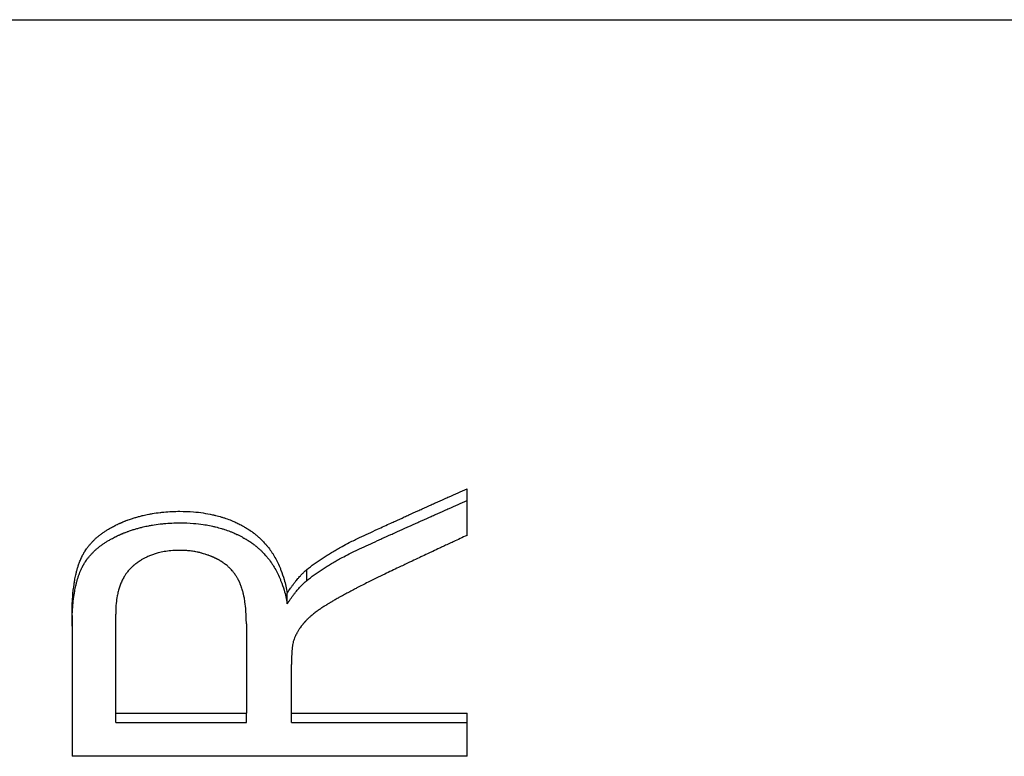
# Model space of a CAD drawing. Extents: x -0.04 to 9.89, y -1.2 to 1.2.
# Tile 9 of 10: x 0.6 to 1.2, y 0.55 to 1. Entities that reach past the tile are written whole.
import ezdxf

# ---------------------------------------------------------------- set-up
doc = ezdxf.new("R2010")
doc.units = 0
doc.header["$MEASUREMENT"] = 0
doc.layers.get('0').update_dxf_attribs({"linetype": 'CONTINUOUS'})

msp = doc.modelspace()

# ---------------------------------------------------------------- linework, layer by layer
for p, q in [((0.375, 1), (1.88, 1)), ((0.87009, 0.68677), (0.87009, 0.71508)), ((0.77277, 0.65937), (0.77277, 0.66603)), ((0.76088, 0.6452), (0.76088, 0.65172)), ((0.63009, 0.63802), (0.63009, 0.55258)), ((0.65662, 0.57882), (0.65662, 0.639)), ((0.73601, 0.63307), (0.73601, 0.57882)), ((0.76345, 0.57882), (0.76345, 0.60841)), ((0.65662, 0.57882), (0.73601, 0.57882)), ((0.65662, 0.57304), (0.65662, 0.57882)), ((0.73601, 0.57304), (0.73601, 0.57882)), ((0.76345, 0.57882), (0.87009, 0.57882)), ((0.76345, 0.57304), (0.76345, 0.57882)), ((0.87009, 0.55258), (0.87009, 0.57882)), ((0.65662, 0.57304), (0.73601, 0.57304)), ((0.87009, 0.55258), (0.63009, 0.55258))]:
    msp.add_line(p, q)
for points, knots in [([(0.80479, 0.68544), (0.8066, 0.68628), (0.80841, 0.68712), (0.81023, 0.68796), (0.81204, 0.6888), (0.81386, 0.68963), (0.81567, 0.69047), (0.81839, 0.69172), (0.82111, 0.69297), (0.82383, 0.69421), (0.82474, 0.69463), (0.82565, 0.69504), (0.82655, 0.69546), (0.82837, 0.69629), (0.83018, 0.69711), (0.832, 0.69794), (0.8329, 0.69835), (0.83381, 0.69876), (0.83472, 0.69918), (0.83653, 0.7), (0.83835, 0.70082), (0.84016, 0.70165), (0.84107, 0.70206), (0.84197, 0.70247), (0.84288, 0.70288), (0.8447, 0.7037), (0.84651, 0.70452), (0.84832, 0.70534), (0.84923, 0.70574), (0.85014, 0.70615), (0.85104, 0.70656), (0.85286, 0.70738), (0.85467, 0.70819), (0.85649, 0.70901), (0.85739, 0.70941), (0.8583, 0.70982), (0.85921, 0.71022), (0.86102, 0.71104), (0.86284, 0.71185), (0.86465, 0.71266), (0.86646, 0.71347), (0.86828, 0.71427), (0.87009, 0.71508)], [0, 0, 0, 0, 0.0163806, 0.0163806, 0.0163806, 0.0327612, 0.0327612, 0.0327612, 0.0573321, 0.0573321, 0.0573321, 0.0655224, 0.0655224, 0.0655224, 0.081903, 0.081903, 0.081903, 0.0900933, 0.0900933, 0.0900933, 0.1064739, 0.1064739, 0.1064739, 0.1146642, 0.1146642, 0.1146642, 0.1310448, 0.1310448, 0.1310448, 0.1392351, 0.1392351, 0.1392351, 0.1556157, 0.1556157, 0.1556157, 0.163806, 0.163806, 0.163806, 0.1801866, 0.1801866, 0.1801866, 0.1965672, 0.1965672, 0.1965672, 0.1965672]), ([(0.80479, 0.67859), (0.8066, 0.67942), (0.80841, 0.68025), (0.81023, 0.68108), (0.81204, 0.68191), (0.81386, 0.68274), (0.81567, 0.68356), (0.81658, 0.68398), (0.81748, 0.68439), (0.81839, 0.6848), (0.82021, 0.68562), (0.82202, 0.68645), (0.82383, 0.68727), (0.82474, 0.68768), (0.82565, 0.68809), (0.82655, 0.6885), (0.82837, 0.68932), (0.83018, 0.69014), (0.832, 0.69096), (0.8329, 0.69137), (0.83381, 0.69178), (0.83472, 0.69219), (0.83653, 0.693), (0.83835, 0.69382), (0.84016, 0.69463), (0.84107, 0.69504), (0.84197, 0.69544), (0.84288, 0.69585), (0.8447, 0.69666), (0.84651, 0.69747), (0.84832, 0.69828), (0.84923, 0.69869), (0.85014, 0.69909), (0.85104, 0.6995), (0.85286, 0.7003), (0.85467, 0.70111), (0.85649, 0.70192), (0.85739, 0.70232), (0.8583, 0.70272), (0.85921, 0.70312), (0.86102, 0.70393), (0.86284, 0.70473), (0.86465, 0.70553), (0.86646, 0.70633), (0.86828, 0.70713), (0.87009, 0.70793)], [0, 0, 0, 0, 0.0163806, 0.0163806, 0.0163806, 0.0327612, 0.0327612, 0.0327612, 0.0409515, 0.0409515, 0.0409515, 0.0573321, 0.0573321, 0.0573321, 0.0655224, 0.0655224, 0.0655224, 0.081903, 0.081903, 0.081903, 0.0900933, 0.0900933, 0.0900933, 0.1064739, 0.1064739, 0.1064739, 0.1146642, 0.1146642, 0.1146642, 0.1310448, 0.1310448, 0.1310448, 0.1392351, 0.1392351, 0.1392351, 0.1556157, 0.1556157, 0.1556157, 0.163806, 0.163806, 0.163806, 0.1801866, 0.1801866, 0.1801866, 0.1965672, 0.1965672, 0.1965672, 0.1965672]), ([(0.63009, 0.63802), (0.63009, 0.64007), (0.63013, 0.64206), (0.63019, 0.64398), (0.63026, 0.6459), (0.63036, 0.64775), (0.6305, 0.64953), (0.6307, 0.65221), (0.63098, 0.65475), (0.63133, 0.65713), (0.63145, 0.65793), (0.63158, 0.65871), (0.63171, 0.65947), (0.63192, 0.66062), (0.63214, 0.66173), (0.63238, 0.6628), (0.63246, 0.66316), (0.63254, 0.66351), (0.63263, 0.66386), (0.6328, 0.66456), (0.63297, 0.66525), (0.63316, 0.66591), (0.63325, 0.66625), (0.63335, 0.66658), (0.63345, 0.66691), (0.63364, 0.66756), (0.63384, 0.6682), (0.63406, 0.66882), (0.63432, 0.66959), (0.6346, 0.67035), (0.63489, 0.67108), (0.63506, 0.67152), (0.63524, 0.67194), (0.63542, 0.67236), (0.63549, 0.6725), (0.63555, 0.67264), (0.63561, 0.67278), (0.6358, 0.6732), (0.63599, 0.6736), (0.63619, 0.674), (0.63622, 0.67407), (0.63625, 0.67413), (0.63628, 0.6742), (0.63645, 0.67453), (0.63662, 0.67485), (0.63679, 0.67517), (0.63683, 0.67523), (0.63686, 0.6753), (0.6369, 0.67536), (0.637, 0.67555), (0.63711, 0.67574), (0.63722, 0.67593), (0.63729, 0.67606), (0.63736, 0.67618), (0.63744, 0.67631), (0.63747, 0.67637), (0.63751, 0.67643), (0.63755, 0.67649), (0.63766, 0.67668), (0.63777, 0.67687), (0.63789, 0.67705), (0.63797, 0.67718), (0.63805, 0.6773), (0.63812, 0.67742), (0.63836, 0.67779), (0.6386, 0.67815), (0.63886, 0.67851), (0.63902, 0.67875), (0.63919, 0.67899), (0.63937, 0.67923), (0.63972, 0.6797), (0.64008, 0.68017), (0.64045, 0.68063), (0.64064, 0.68086), (0.64083, 0.68108), (0.64102, 0.68131), (0.64141, 0.68176), (0.64181, 0.68221), (0.64222, 0.68265), (0.64242, 0.68287), (0.64263, 0.68308), (0.64284, 0.6833), (0.64327, 0.68373), (0.64371, 0.68416), (0.64416, 0.68458), (0.64438, 0.68478), (0.64461, 0.68499), (0.64484, 0.6852), (0.64531, 0.68561), (0.64578, 0.68601), (0.64627, 0.68641), (0.64652, 0.68661), (0.64677, 0.68681), (0.64702, 0.687), (0.64752, 0.6874), (0.64803, 0.68778), (0.64856, 0.68816), (0.64883, 0.68835), (0.64909, 0.68854), (0.64936, 0.68872), (0.6499, 0.68909), (0.65046, 0.68946), (0.65102, 0.68982), (0.65131, 0.69), (0.65159, 0.69017), (0.65188, 0.69035), (0.65246, 0.6907), (0.65305, 0.69104), (0.65366, 0.69138), (0.65396, 0.69155), (0.65427, 0.69172), (0.65458, 0.69189), (0.65504, 0.69213), (0.65551, 0.69238), (0.65599, 0.69262), (0.65615, 0.6927), (0.65631, 0.69278), (0.65647, 0.69286), (0.65679, 0.69302), (0.65712, 0.69318), (0.65744, 0.69333), (0.65761, 0.69341), (0.65777, 0.69349), (0.65794, 0.69357), (0.65819, 0.69368), (0.65844, 0.6938), (0.65869, 0.69391), (0.65877, 0.69395), (0.65886, 0.69399), (0.65894, 0.69403), (0.65911, 0.6941), (0.65928, 0.69418), (0.65945, 0.69425), (0.65954, 0.69429), (0.65962, 0.69433), (0.65971, 0.69436), (0.65988, 0.69444), (0.66005, 0.69451), (0.66022, 0.69458), (0.66031, 0.69462), (0.66039, 0.69466), (0.66048, 0.69469), (0.66065, 0.69476), (0.66082, 0.69484), (0.66099, 0.69491), (0.66108, 0.69494), (0.66117, 0.69498), (0.66125, 0.69501), (0.66151, 0.69512), (0.66177, 0.69522), (0.66203, 0.69533), (0.6622, 0.6954), (0.66238, 0.69546), (0.66255, 0.69553), (0.6629, 0.69567), (0.66325, 0.6958), (0.6636, 0.69593), (0.66377, 0.696), (0.66395, 0.69606), (0.66412, 0.69612), (0.66465, 0.69632), (0.66518, 0.6965), (0.66571, 0.69669), (0.66606, 0.69681), (0.66642, 0.69692), (0.66678, 0.69704), (0.66749, 0.69727), (0.66821, 0.6975), (0.66893, 0.69771), (0.66929, 0.69782), (0.66965, 0.69792), (0.67001, 0.69802), (0.67074, 0.69823), (0.67147, 0.69842), (0.67221, 0.69861), (0.67257, 0.6987), (0.67294, 0.69879), (0.67331, 0.69888), (0.67442, 0.69915), (0.67554, 0.69939), (0.67667, 0.69961), (0.67742, 0.69976), (0.67818, 0.6999), (0.67894, 0.70003), (0.68046, 0.70029), (0.682, 0.70051), (0.68356, 0.7007), (0.68434, 0.70079), (0.68512, 0.70087), (0.68591, 0.70095), (0.68749, 0.7011), (0.68908, 0.70121), (0.69069, 0.70128), (0.6923, 0.70135), (0.69393, 0.70139), (0.69558, 0.70139)], [0, 0, 0, 0, 0.125, 0.125, 0.125, 0.25, 0.25, 0.25, 0.4375, 0.4375, 0.4375, 0.5, 0.5, 0.5, 0.59375, 0.59375, 0.59375, 0.625, 0.625, 0.625, 0.6875, 0.6875, 0.6875, 0.71875, 0.71875, 0.71875, 0.78125, 0.78125, 0.78125, 0.859375, 0.859375, 0.859375, 0.90625, 0.90625, 0.90625, 0.921875, 0.921875, 0.921875, 0.96875, 0.96875, 0.96875, 0.976562, 0.976562, 0.976562, 1.015625, 1.015625, 1.015625, 1.023438, 1.023438, 1.023438, 1.046875, 1.046875, 1.046875, 1.0625, 1.0625, 1.0625, 1.070312, 1.070312, 1.070312, 1.09375, 1.09375, 1.09375, 1.109375, 1.109375, 1.109375, 1.15625, 1.15625, 1.15625, 1.1875, 1.1875, 1.1875, 1.25, 1.25, 1.25, 1.28125, 1.28125, 1.28125, 1.34375, 1.34375, 1.34375, 1.375, 1.375, 1.375, 1.4375, 1.4375, 1.4375, 1.46875, 1.46875, 1.46875, 1.53125, 1.53125, 1.53125, 1.5625, 1.5625, 1.5625, 1.625, 1.625, 1.625, 1.65625, 1.65625, 1.65625, 1.71875, 1.71875, 1.71875, 1.75, 1.75, 1.75, 1.8125, 1.8125, 1.8125, 1.84375, 1.84375, 1.84375, 1.890625, 1.890625, 1.890625, 1.90625, 1.90625, 1.90625, 1.9375, 1.9375, 1.9375, 1.953125, 1.953125, 1.953125, 1.976562, 1.976562, 1.976562, 1.984375, 1.984375, 1.984375, 2, 2, 2, 2.007812, 2.007812, 2.007812, 2.023438, 2.023438, 2.023438, 2.03125, 2.03125, 2.03125, 2.046875, 2.046875, 2.046875, 2.054688, 2.054688, 2.054688, 2.078125, 2.078125, 2.078125, 2.09375, 2.09375, 2.09375, 2.125, 2.125, 2.125, 2.140625, 2.140625, 2.140625, 2.1875, 2.1875, 2.1875, 2.21875, 2.21875, 2.21875, 2.28125, 2.28125, 2.28125, 2.3125, 2.3125, 2.3125, 2.375, 2.375, 2.375, 2.40625, 2.40625, 2.40625, 2.5, 2.5, 2.5, 2.5625, 2.5625, 2.5625, 2.6875, 2.6875, 2.6875, 2.75, 2.75, 2.75, 2.875, 2.875, 2.875, 3, 3, 3, 3]), ([(0.69558, 0.70139), (0.69842, 0.70139), (0.70119, 0.70128), (0.70389, 0.70106), (0.70591, 0.7009), (0.70789, 0.70067), (0.70983, 0.70039), (0.71176, 0.7001), (0.71366, 0.69975), (0.71551, 0.69934), (0.71612, 0.6992), (0.71674, 0.69906), (0.71734, 0.69891), (0.71856, 0.69861), (0.71976, 0.69828), (0.72093, 0.69792), (0.72152, 0.69774), (0.72211, 0.69756), (0.72269, 0.69736), (0.72385, 0.69698), (0.72499, 0.69657), (0.72611, 0.69613), (0.72667, 0.69591), (0.72722, 0.69568), (0.72778, 0.69545), (0.7286, 0.6951), (0.72942, 0.69473), (0.73022, 0.69435), (0.73103, 0.69396), (0.73182, 0.69357), (0.73261, 0.69315), (0.73326, 0.69281), (0.73391, 0.69245), (0.73455, 0.69208), (0.73468, 0.69201), (0.7348, 0.69193), (0.73493, 0.69186), (0.73531, 0.69164), (0.73569, 0.69141), (0.73607, 0.69118), (0.73626, 0.69106), (0.73644, 0.69095), (0.73663, 0.69083), (0.737, 0.69059), (0.73737, 0.69036), (0.73774, 0.69011), (0.7378, 0.69007), (0.73787, 0.69003), (0.73793, 0.68999), (0.73823, 0.68979), (0.73854, 0.68958), (0.73884, 0.68937), (0.7389, 0.68933), (0.73896, 0.68929), (0.73902, 0.68924), (0.7392, 0.68912), (0.73938, 0.68899), (0.73956, 0.68886), (0.73968, 0.68878), (0.7398, 0.68869), (0.73992, 0.6886), (0.73997, 0.68856), (0.74003, 0.68852), (0.74009, 0.68847), (0.74021, 0.68839), (0.74033, 0.6883), (0.74044, 0.68821), (0.7405, 0.68817), (0.74056, 0.68812), (0.74062, 0.68808), (0.74079, 0.68795), (0.74097, 0.68781), (0.74114, 0.68768), (0.74125, 0.68759), (0.74137, 0.6875), (0.74148, 0.6874), (0.74171, 0.68722), (0.74194, 0.68704), (0.74216, 0.68685), (0.74227, 0.68676), (0.74238, 0.68667), (0.7425, 0.68657), (0.74283, 0.68629), (0.74316, 0.68601), (0.74348, 0.68571), (0.7437, 0.68552), (0.74392, 0.68533), (0.74413, 0.68513), (0.74455, 0.68473), (0.74497, 0.68433), (0.74539, 0.68392), (0.74559, 0.68371), (0.7458, 0.68351), (0.746, 0.6833), (0.7466, 0.68267), (0.74719, 0.68202), (0.74777, 0.68136), (0.74815, 0.68092), (0.74852, 0.68047), (0.74889, 0.68001), (0.74963, 0.67909), (0.75033, 0.67814), (0.75101, 0.67716), (0.75135, 0.67667), (0.75168, 0.67617), (0.752, 0.67567), (0.75265, 0.67466), (0.75327, 0.67361), (0.75385, 0.67253), (0.75415, 0.67199), (0.75443, 0.67145), (0.75471, 0.67089), (0.75527, 0.66978), (0.7558, 0.66864), (0.7563, 0.66746), (0.75655, 0.66687), (0.75679, 0.66628), (0.75703, 0.66567), (0.75773, 0.66385), (0.75837, 0.66196), (0.75895, 0.66), (0.75971, 0.65738), (0.76036, 0.65462), (0.76088, 0.65172)], [0, 0, 0, 0, 0.166667, 0.166667, 0.166667, 0.291667, 0.291667, 0.291667, 0.416667, 0.416667, 0.416667, 0.458333, 0.458333, 0.458333, 0.541667, 0.541667, 0.541667, 0.583333, 0.583333, 0.583333, 0.666667, 0.666667, 0.666667, 0.708333, 0.708333, 0.708333, 0.770833, 0.770833, 0.770833, 0.833333, 0.833333, 0.833333, 0.885417, 0.885417, 0.885417, 0.895833, 0.895833, 0.895833, 0.927083, 0.927083, 0.927083, 0.942708, 0.942708, 0.942708, 0.973958, 0.973958, 0.973958, 0.979167, 0.979167, 0.979167, 1.005208, 1.005208, 1.005208, 1.010417, 1.010417, 1.010417, 1.026042, 1.026042, 1.026042, 1.036458, 1.036458, 1.036458, 1.041667, 1.041667, 1.041667, 1.052083, 1.052083, 1.052083, 1.057292, 1.057292, 1.057292, 1.072917, 1.072917, 1.072917, 1.083333, 1.083333, 1.083333, 1.104167, 1.104167, 1.104167, 1.114583, 1.114583, 1.114583, 1.145833, 1.145833, 1.145833, 1.166667, 1.166667, 1.166667, 1.208333, 1.208333, 1.208333, 1.229167, 1.229167, 1.229167, 1.291667, 1.291667, 1.291667, 1.333333, 1.333333, 1.333333, 1.416667, 1.416667, 1.416667, 1.458333, 1.458333, 1.458333, 1.541667, 1.541667, 1.541667, 1.583333, 1.583333, 1.583333, 1.666667, 1.666667, 1.666667, 1.708333, 1.708333, 1.708333, 1.833333, 1.833333, 1.833333, 2, 2, 2, 2]), ([(0.63009, 0.63164), (0.63009, 0.63367), (0.63013, 0.63564), (0.63019, 0.63754), (0.63026, 0.63944), (0.63036, 0.64127), (0.6305, 0.64304), (0.63056, 0.64392), (0.63064, 0.64479), (0.63073, 0.64564), (0.63089, 0.64735), (0.6311, 0.64899), (0.63133, 0.65056), (0.63145, 0.65135), (0.63158, 0.65212), (0.63171, 0.65288), (0.63192, 0.65401), (0.63214, 0.65511), (0.63238, 0.65617), (0.63246, 0.65653), (0.63254, 0.65688), (0.63263, 0.65722), (0.6328, 0.65792), (0.63297, 0.65859), (0.63316, 0.65925), (0.63325, 0.65959), (0.63335, 0.65991), (0.63345, 0.66024), (0.63364, 0.66088), (0.63384, 0.66151), (0.63406, 0.66213), (0.63416, 0.66244), (0.63427, 0.66274), (0.63438, 0.66304), (0.63454, 0.66349), (0.63471, 0.66393), (0.63489, 0.66437), (0.63495, 0.66451), (0.635, 0.66465), (0.63506, 0.6648), (0.63518, 0.66508), (0.6353, 0.66536), (0.63542, 0.66564), (0.63549, 0.66578), (0.63555, 0.66592), (0.63561, 0.66605), (0.6357, 0.66626), (0.6358, 0.66646), (0.63589, 0.66666), (0.63599, 0.66686), (0.63609, 0.66706), (0.63619, 0.66726), (0.63622, 0.66733), (0.63625, 0.66739), (0.63628, 0.66746), (0.63635, 0.66759), (0.63642, 0.66772), (0.63648, 0.66784), (0.63652, 0.66791), (0.63655, 0.66797), (0.63659, 0.66804), (0.63665, 0.66816), (0.63672, 0.66829), (0.63679, 0.66842), (0.63683, 0.66848), (0.63686, 0.66854), (0.6369, 0.66861), (0.63697, 0.66873), (0.63704, 0.66886), (0.63711, 0.66898), (0.63714, 0.66905), (0.63718, 0.66911), (0.63722, 0.66917), (0.63729, 0.66929), (0.63736, 0.66942), (0.63744, 0.66954), (0.63747, 0.66961), (0.63751, 0.66967), (0.63755, 0.66973), (0.63766, 0.66991), (0.63777, 0.6701), (0.63789, 0.67028), (0.63797, 0.6704), (0.63805, 0.67053), (0.63812, 0.67065), (0.63836, 0.67101), (0.6386, 0.67137), (0.63886, 0.67173), (0.63902, 0.67197), (0.63919, 0.6722), (0.63937, 0.67244), (0.63972, 0.6729), (0.64008, 0.67336), (0.64045, 0.67382), (0.64064, 0.67405), (0.64083, 0.67427), (0.64102, 0.6745), (0.64141, 0.67494), (0.64181, 0.67539), (0.64222, 0.67582), (0.64242, 0.67604), (0.64263, 0.67625), (0.64284, 0.67647), (0.64327, 0.67689), (0.64371, 0.67732), (0.64416, 0.67773), (0.64438, 0.67794), (0.64461, 0.67814), (0.64484, 0.67835), (0.64531, 0.67875), (0.64578, 0.67915), (0.64627, 0.67955), (0.64652, 0.67975), (0.64677, 0.67994), (0.64702, 0.68013), (0.64752, 0.68052), (0.64803, 0.6809), (0.64856, 0.68128), (0.64883, 0.68146), (0.64909, 0.68165), (0.64936, 0.68183), (0.6499, 0.6822), (0.65046, 0.68256), (0.65102, 0.68292), (0.65131, 0.6831), (0.65159, 0.68327), (0.65188, 0.68344), (0.65246, 0.68379), (0.65305, 0.68413), (0.65366, 0.68447), (0.65396, 0.68464), (0.65427, 0.6848), (0.65458, 0.68497), (0.65504, 0.68521), (0.65551, 0.68546), (0.65599, 0.68569), (0.65615, 0.68577), (0.65631, 0.68585), (0.65647, 0.68593), (0.65679, 0.68609), (0.65712, 0.68625), (0.65744, 0.6864), (0.65761, 0.68648), (0.65777, 0.68655), (0.65794, 0.68663), (0.65819, 0.68675), (0.65844, 0.68686), (0.65869, 0.68697), (0.65877, 0.68701), (0.65886, 0.68705), (0.65894, 0.68708), (0.65911, 0.68716), (0.65928, 0.68723), (0.65945, 0.68731), (0.65954, 0.68735), (0.65962, 0.68738), (0.65971, 0.68742), (0.65988, 0.68749), (0.66005, 0.68756), (0.66022, 0.68764), (0.66031, 0.68767), (0.66039, 0.68771), (0.66048, 0.68774), (0.66065, 0.68782), (0.66082, 0.68789), (0.66099, 0.68796), (0.66108, 0.68799), (0.66117, 0.68803), (0.66125, 0.68806), (0.66151, 0.68817), (0.66177, 0.68827), (0.66203, 0.68837), (0.6622, 0.68844), (0.66238, 0.68851), (0.66255, 0.68858), (0.6629, 0.68871), (0.66325, 0.68884), (0.6636, 0.68897), (0.66377, 0.68904), (0.66395, 0.6891), (0.66412, 0.68916), (0.66465, 0.68935), (0.66518, 0.68954), (0.66571, 0.68972), (0.66606, 0.68984), (0.66642, 0.68996), (0.66678, 0.69007), (0.66749, 0.6903), (0.66821, 0.69052), (0.66893, 0.69073), (0.66929, 0.69084), (0.66965, 0.69094), (0.67001, 0.69104), (0.67074, 0.69125), (0.67147, 0.69144), (0.67221, 0.69162), (0.67257, 0.69172), (0.67294, 0.69181), (0.67331, 0.69189), (0.67442, 0.69215), (0.67554, 0.6924), (0.67667, 0.69262), (0.67742, 0.69276), (0.67818, 0.6929), (0.67894, 0.69303), (0.68046, 0.69329), (0.682, 0.69351), (0.68356, 0.69369), (0.68434, 0.69378), (0.68512, 0.69386), (0.68591, 0.69394), (0.68749, 0.69408), (0.68908, 0.69419), (0.69069, 0.69427), (0.6923, 0.69434), (0.69393, 0.69438), (0.69558, 0.69438)], [0, 0, 0, 0, 0.125, 0.125, 0.125, 0.25, 0.25, 0.25, 0.3125, 0.3125, 0.3125, 0.4375, 0.4375, 0.4375, 0.5, 0.5, 0.5, 0.59375, 0.59375, 0.59375, 0.625, 0.625, 0.625, 0.6875, 0.6875, 0.6875, 0.71875, 0.71875, 0.71875, 0.78125, 0.78125, 0.78125, 0.8125, 0.8125, 0.8125, 0.859375, 0.859375, 0.859375, 0.875, 0.875, 0.875, 0.90625, 0.90625, 0.90625, 0.921875, 0.921875, 0.921875, 0.945312, 0.945312, 0.945312, 0.96875, 0.96875, 0.96875, 0.976562, 0.976562, 0.976562, 0.992188, 0.992188, 0.992188, 1, 1, 1, 1.015625, 1.015625, 1.015625, 1.023438, 1.023438, 1.023438, 1.039062, 1.039062, 1.039062, 1.046875, 1.046875, 1.046875, 1.0625, 1.0625, 1.0625, 1.070312, 1.070312, 1.070312, 1.09375, 1.09375, 1.09375, 1.109375, 1.109375, 1.109375, 1.15625, 1.15625, 1.15625, 1.1875, 1.1875, 1.1875, 1.25, 1.25, 1.25, 1.28125, 1.28125, 1.28125, 1.34375, 1.34375, 1.34375, 1.375, 1.375, 1.375, 1.4375, 1.4375, 1.4375, 1.46875, 1.46875, 1.46875, 1.53125, 1.53125, 1.53125, 1.5625, 1.5625, 1.5625, 1.625, 1.625, 1.625, 1.65625, 1.65625, 1.65625, 1.71875, 1.71875, 1.71875, 1.75, 1.75, 1.75, 1.8125, 1.8125, 1.8125, 1.84375, 1.84375, 1.84375, 1.890625, 1.890625, 1.890625, 1.90625, 1.90625, 1.90625, 1.9375, 1.9375, 1.9375, 1.953125, 1.953125, 1.953125, 1.976562, 1.976562, 1.976562, 1.984375, 1.984375, 1.984375, 2, 2, 2, 2.007812, 2.007812, 2.007812, 2.023438, 2.023438, 2.023438, 2.03125, 2.03125, 2.03125, 2.046875, 2.046875, 2.046875, 2.054688, 2.054688, 2.054688, 2.078125, 2.078125, 2.078125, 2.09375, 2.09375, 2.09375, 2.125, 2.125, 2.125, 2.140625, 2.140625, 2.140625, 2.1875, 2.1875, 2.1875, 2.21875, 2.21875, 2.21875, 2.28125, 2.28125, 2.28125, 2.3125, 2.3125, 2.3125, 2.375, 2.375, 2.375, 2.40625, 2.40625, 2.40625, 2.5, 2.5, 2.5, 2.5625, 2.5625, 2.5625, 2.6875, 2.6875, 2.6875, 2.75, 2.75, 2.75, 2.875, 2.875, 2.875, 3, 3, 3, 3]), ([(0.69558, 0.69438), (0.69842, 0.69438), (0.70119, 0.69427), (0.70389, 0.69405), (0.70591, 0.69389), (0.70789, 0.69367), (0.70983, 0.69338), (0.71047, 0.69329), (0.71111, 0.69319), (0.71175, 0.69308), (0.71302, 0.69286), (0.71427, 0.69262), (0.71551, 0.69235), (0.71612, 0.69221), (0.71674, 0.69207), (0.71734, 0.69192), (0.71856, 0.69162), (0.71976, 0.69129), (0.72093, 0.69094), (0.72152, 0.69077), (0.72211, 0.69058), (0.72269, 0.69039), (0.72385, 0.69001), (0.72499, 0.6896), (0.72611, 0.68917), (0.72667, 0.68895), (0.72722, 0.68872), (0.72778, 0.68849), (0.7286, 0.68814), (0.72942, 0.68778), (0.73022, 0.6874), (0.73049, 0.68728), (0.73076, 0.68715), (0.73103, 0.68702), (0.73156, 0.68676), (0.73209, 0.68649), (0.73261, 0.68622), (0.73287, 0.68608), (0.73313, 0.68594), (0.73339, 0.6858), (0.73378, 0.68559), (0.73416, 0.68538), (0.73455, 0.68516), (0.73468, 0.68509), (0.7348, 0.68502), (0.73493, 0.68494), (0.73519, 0.68479), (0.73544, 0.68465), (0.73569, 0.68449), (0.73582, 0.68442), (0.73594, 0.68434), (0.73607, 0.68427), (0.73626, 0.68415), (0.73644, 0.68404), (0.73663, 0.68392), (0.73682, 0.6838), (0.737, 0.68369), (0.73719, 0.68357), (0.73725, 0.68353), (0.73731, 0.68349), (0.73737, 0.68345), (0.7375, 0.68337), (0.73762, 0.68329), (0.73774, 0.68321), (0.7378, 0.68317), (0.73787, 0.68313), (0.73793, 0.68309), (0.73805, 0.68301), (0.73817, 0.68293), (0.73829, 0.68285), (0.73835, 0.68281), (0.73842, 0.68277), (0.73848, 0.68272), (0.7386, 0.68264), (0.73872, 0.68256), (0.73884, 0.68248), (0.7389, 0.68244), (0.73896, 0.68239), (0.73902, 0.68235), (0.73914, 0.68227), (0.73926, 0.68218), (0.73938, 0.6821), (0.73944, 0.68206), (0.7395, 0.68202), (0.73956, 0.68197), (0.73968, 0.68189), (0.7398, 0.6818), (0.73992, 0.68172), (0.73997, 0.68167), (0.74003, 0.68163), (0.74009, 0.68159), (0.74021, 0.6815), (0.74033, 0.68142), (0.74044, 0.68133), (0.7405, 0.68128), (0.74056, 0.68124), (0.74062, 0.6812), (0.74079, 0.68107), (0.74097, 0.68093), (0.74114, 0.6808), (0.74125, 0.68071), (0.74137, 0.68062), (0.74148, 0.68053), (0.74171, 0.68035), (0.74194, 0.68017), (0.74216, 0.67998), (0.74227, 0.67989), (0.74238, 0.6798), (0.7425, 0.67971), (0.74283, 0.67943), (0.74316, 0.67914), (0.74348, 0.67886), (0.7437, 0.67867), (0.74392, 0.67847), (0.74413, 0.67828), (0.74455, 0.67789), (0.74497, 0.67749), (0.74539, 0.67708), (0.74559, 0.67688), (0.7458, 0.67667), (0.746, 0.67646), (0.7466, 0.67584), (0.74719, 0.6752), (0.74777, 0.67455), (0.74815, 0.67411), (0.74852, 0.67366), (0.74889, 0.67321), (0.74963, 0.6723), (0.75033, 0.67136), (0.75101, 0.67039), (0.75135, 0.66991), (0.75168, 0.66941), (0.752, 0.66891), (0.75265, 0.66791), (0.75327, 0.66687), (0.75385, 0.66581), (0.75415, 0.66527), (0.75443, 0.66473), (0.75471, 0.66418), (0.75527, 0.66308), (0.7558, 0.66195), (0.7563, 0.66079), (0.75655, 0.6602), (0.75679, 0.65961), (0.75703, 0.65901), (0.75773, 0.65722), (0.75837, 0.65534), (0.75895, 0.6534), (0.75971, 0.6508), (0.76036, 0.64807), (0.76088, 0.6452)], [0, 0, 0, 0, 0.166667, 0.166667, 0.166667, 0.291667, 0.291667, 0.291667, 0.333333, 0.333333, 0.333333, 0.416667, 0.416667, 0.416667, 0.458333, 0.458333, 0.458333, 0.541667, 0.541667, 0.541667, 0.583333, 0.583333, 0.583333, 0.666667, 0.666667, 0.666667, 0.708333, 0.708333, 0.708333, 0.770833, 0.770833, 0.770833, 0.791667, 0.791667, 0.791667, 0.833333, 0.833333, 0.833333, 0.854167, 0.854167, 0.854167, 0.885417, 0.885417, 0.885417, 0.895833, 0.895833, 0.895833, 0.916667, 0.916667, 0.916667, 0.927083, 0.927083, 0.927083, 0.942708, 0.942708, 0.942708, 0.958333, 0.958333, 0.958333, 0.963542, 0.963542, 0.963542, 0.973958, 0.973958, 0.973958, 0.979167, 0.979167, 0.979167, 0.989583, 0.989583, 0.989583, 0.994792, 0.994792, 0.994792, 1.005208, 1.005208, 1.005208, 1.010417, 1.010417, 1.010417, 1.020833, 1.020833, 1.020833, 1.026042, 1.026042, 1.026042, 1.036458, 1.036458, 1.036458, 1.041667, 1.041667, 1.041667, 1.052083, 1.052083, 1.052083, 1.057292, 1.057292, 1.057292, 1.072917, 1.072917, 1.072917, 1.083333, 1.083333, 1.083333, 1.104167, 1.104167, 1.104167, 1.114583, 1.114583, 1.114583, 1.145833, 1.145833, 1.145833, 1.166667, 1.166667, 1.166667, 1.208333, 1.208333, 1.208333, 1.229167, 1.229167, 1.229167, 1.291667, 1.291667, 1.291667, 1.333333, 1.333333, 1.333333, 1.416667, 1.416667, 1.416667, 1.458333, 1.458333, 1.458333, 1.541667, 1.541667, 1.541667, 1.583333, 1.583333, 1.583333, 1.666667, 1.666667, 1.666667, 1.708333, 1.708333, 1.708333, 1.833333, 1.833333, 1.833333, 2, 2, 2, 2]), ([(0.77277, 0.66603), (0.7742, 0.66718), (0.77568, 0.66832), (0.77722, 0.66945), (0.77761, 0.66973), (0.77799, 0.67001), (0.77839, 0.67029), (0.77917, 0.67085), (0.77997, 0.67141), (0.78079, 0.67196), (0.7812, 0.67224), (0.78161, 0.67252), (0.78202, 0.67279), (0.78285, 0.67334), (0.7837, 0.67389), (0.78456, 0.67444), (0.78499, 0.67471), (0.78542, 0.67498), (0.78586, 0.67525), (0.78673, 0.6758), (0.78762, 0.67633), (0.78852, 0.67687), (0.78898, 0.67714), (0.78943, 0.67741), (0.78989, 0.67767), (0.79081, 0.67821), (0.79174, 0.67874), (0.79269, 0.67926), (0.79317, 0.67953), (0.79365, 0.67979), (0.79413, 0.68005), (0.79557, 0.68084), (0.79705, 0.68162), (0.79856, 0.68239), (0.80058, 0.68342), (0.80265, 0.68444), (0.80479, 0.68544)], [0, 0, 0, 0, 0.166667, 0.166667, 0.166667, 0.208333, 0.208333, 0.208333, 0.291667, 0.291667, 0.291667, 0.333333, 0.333333, 0.333333, 0.416667, 0.416667, 0.416667, 0.458333, 0.458333, 0.458333, 0.541667, 0.541667, 0.541667, 0.583333, 0.583333, 0.583333, 0.666667, 0.666667, 0.666667, 0.708333, 0.708333, 0.708333, 0.833333, 0.833333, 0.833333, 1, 1, 1, 1]), ([(0.87009, 0.68677), (0.8687, 0.68613), (0.86732, 0.68549), (0.86593, 0.68484), (0.86454, 0.6842), (0.86316, 0.68356), (0.86177, 0.68291), (0.85969, 0.68194), (0.85761, 0.68097), (0.85553, 0.68), (0.85483, 0.67967), (0.85414, 0.67935), (0.85345, 0.67902), (0.85206, 0.67838), (0.85067, 0.67773), (0.84928, 0.67707), (0.84859, 0.67675), (0.8479, 0.67642), (0.8472, 0.6761), (0.84582, 0.67545), (0.84443, 0.67479), (0.84304, 0.67414), (0.84235, 0.67382), (0.84165, 0.67349), (0.84096, 0.67316), (0.83957, 0.67251), (0.83819, 0.67185), (0.8368, 0.6712), (0.83611, 0.67087), (0.83541, 0.67054), (0.83472, 0.67021), (0.83264, 0.66923), (0.83056, 0.66824), (0.82848, 0.66726), (0.8257, 0.66594), (0.82293, 0.66462), (0.82015, 0.6633)], [0, 0, 0, 0, 0.0125349, 0.0125349, 0.0125349, 0.0250698, 0.0250698, 0.0250698, 0.0438722, 0.0438722, 0.0438722, 0.0501396, 0.0501396, 0.0501396, 0.0626745, 0.0626745, 0.0626745, 0.068942, 0.068942, 0.068942, 0.0814769, 0.0814769, 0.0814769, 0.0877443, 0.0877443, 0.0877443, 0.1002792, 0.1002792, 0.1002792, 0.1065467, 0.1065467, 0.1065467, 0.125349, 0.125349, 0.125349, 0.1504188, 0.1504188, 0.1504188, 0.1504188]), ([(0.69558, 0.67768), (0.69369, 0.67768), (0.69185, 0.6776), (0.69008, 0.67743), (0.68874, 0.6773), (0.68744, 0.67713), (0.68617, 0.67691), (0.6849, 0.67669), (0.68366, 0.67642), (0.68245, 0.6761), (0.68205, 0.676), (0.68165, 0.67589), (0.68125, 0.67577), (0.68046, 0.67554), (0.67968, 0.67529), (0.67892, 0.67501), (0.67854, 0.67487), (0.67816, 0.67473), (0.67779, 0.67458), (0.67704, 0.67429), (0.6763, 0.67397), (0.67558, 0.67363), (0.67522, 0.67347), (0.67486, 0.67329), (0.67451, 0.67311), (0.67398, 0.67284), (0.67345, 0.67256), (0.67294, 0.67227), (0.67242, 0.67197), (0.67192, 0.67167), (0.67142, 0.67135), (0.671, 0.67109), (0.67059, 0.67081), (0.67019, 0.67053), (0.6701, 0.67047), (0.67002, 0.67042), (0.66994, 0.67036), (0.66958, 0.6701), (0.66922, 0.66984), (0.66887, 0.66957), (0.66875, 0.66948), (0.66863, 0.66939), (0.66852, 0.6693), (0.66828, 0.66911), (0.66805, 0.66893), (0.66782, 0.66874), (0.66771, 0.66864), (0.66759, 0.66855), (0.66748, 0.66845), (0.66736, 0.66836), (0.66725, 0.66826), (0.66714, 0.66816), (0.66703, 0.66806), (0.66692, 0.66796), (0.66681, 0.66787), (0.6667, 0.66777), (0.66659, 0.66766), (0.66648, 0.66756), (0.66644, 0.66753), (0.66641, 0.6675), (0.66637, 0.66746), (0.66626, 0.66736), (0.66616, 0.66726), (0.66605, 0.66715), (0.66598, 0.66708), (0.66591, 0.66701), (0.66584, 0.66694), (0.6657, 0.6668), (0.66556, 0.66666), (0.66542, 0.66652), (0.66536, 0.66645), (0.66529, 0.66637), (0.66522, 0.6663), (0.66502, 0.66608), (0.66482, 0.66586), (0.66462, 0.66564), (0.66449, 0.66549), (0.66436, 0.66534), (0.66424, 0.66518), (0.66398, 0.66488), (0.66374, 0.66457), (0.66349, 0.66425), (0.66337, 0.66409), (0.66325, 0.66393), (0.66314, 0.66377), (0.66278, 0.66328), (0.66245, 0.66278), (0.66212, 0.66226), (0.66191, 0.66192), (0.6617, 0.66157), (0.66149, 0.66121), (0.66109, 0.66049), (0.66071, 0.65975), (0.66035, 0.65899), (0.66017, 0.65861), (0.66, 0.65822), (0.65984, 0.65782), (0.65951, 0.65703), (0.6592, 0.65621), (0.65892, 0.65537), (0.65878, 0.65494), (0.65865, 0.65451), (0.65852, 0.65408), (0.65827, 0.65321), (0.65804, 0.65231), (0.65784, 0.65139), (0.65773, 0.65092), (0.65764, 0.65046), (0.65755, 0.64998), (0.65728, 0.64855), (0.65707, 0.64707), (0.65692, 0.64552), (0.65672, 0.64346), (0.65662, 0.64129), (0.65662, 0.639)], [0, 0, 0, 0, 0.166667, 0.166667, 0.166667, 0.291667, 0.291667, 0.291667, 0.416667, 0.416667, 0.416667, 0.458333, 0.458333, 0.458333, 0.541667, 0.541667, 0.541667, 0.583333, 0.583333, 0.583333, 0.666667, 0.666667, 0.666667, 0.708333, 0.708333, 0.708333, 0.770833, 0.770833, 0.770833, 0.833333, 0.833333, 0.833333, 0.885417, 0.885417, 0.885417, 0.895833, 0.895833, 0.895833, 0.942708, 0.942708, 0.942708, 0.958333, 0.958333, 0.958333, 0.989583, 0.989583, 0.989583, 1.005208, 1.005208, 1.005208, 1.020833, 1.020833, 1.020833, 1.036458, 1.036458, 1.036458, 1.052083, 1.052083, 1.052083, 1.057292, 1.057292, 1.057292, 1.072917, 1.072917, 1.072917, 1.083333, 1.083333, 1.083333, 1.104167, 1.104167, 1.104167, 1.114583, 1.114583, 1.114583, 1.145833, 1.145833, 1.145833, 1.166667, 1.166667, 1.166667, 1.208333, 1.208333, 1.208333, 1.229167, 1.229167, 1.229167, 1.291667, 1.291667, 1.291667, 1.333333, 1.333333, 1.333333, 1.416667, 1.416667, 1.416667, 1.458333, 1.458333, 1.458333, 1.541667, 1.541667, 1.541667, 1.583333, 1.583333, 1.583333, 1.666667, 1.666667, 1.666667, 1.708333, 1.708333, 1.708333, 1.833333, 1.833333, 1.833333, 2, 2, 2, 2]), ([(0.73601, 0.63307), (0.73601, 0.63448), (0.73598, 0.63584), (0.73594, 0.63716), (0.73589, 0.63848), (0.73582, 0.63977), (0.73573, 0.64101), (0.73559, 0.64287), (0.73539, 0.64464), (0.73515, 0.64631), (0.73507, 0.64687), (0.73498, 0.64742), (0.73489, 0.64796), (0.73475, 0.64877), (0.73459, 0.64956), (0.73443, 0.65033), (0.73437, 0.65058), (0.73431, 0.65083), (0.73426, 0.65108), (0.73408, 0.65184), (0.73389, 0.65256), (0.73369, 0.65327), (0.73356, 0.65374), (0.73342, 0.6542), (0.73327, 0.65465), (0.7332, 0.65488), (0.73312, 0.6551), (0.73305, 0.65532), (0.73293, 0.65566), (0.73282, 0.65598), (0.7327, 0.6563), (0.73258, 0.65662), (0.73245, 0.65694), (0.73233, 0.65725), (0.73228, 0.65735), (0.73224, 0.65745), (0.7322, 0.65756), (0.73207, 0.65786), (0.73194, 0.65816), (0.7318, 0.65846), (0.73173, 0.65861), (0.73166, 0.65875), (0.73159, 0.6589), (0.73152, 0.65904), (0.73145, 0.65918), (0.73138, 0.65933), (0.73136, 0.65938), (0.73134, 0.65942), (0.73131, 0.65947), (0.73119, 0.65971), (0.73107, 0.65994), (0.73094, 0.66018), (0.73084, 0.66036), (0.73074, 0.66055), (0.73064, 0.66073), (0.73058, 0.66082), (0.73053, 0.66091), (0.73048, 0.661), (0.73032, 0.66127), (0.73016, 0.66154), (0.72999, 0.66181), (0.72988, 0.66199), (0.72977, 0.66216), (0.72965, 0.66234), (0.72942, 0.66268), (0.72918, 0.66303), (0.72894, 0.66336), (0.72882, 0.66353), (0.72869, 0.6637), (0.72857, 0.66386), (0.72819, 0.66436), (0.7278, 0.66484), (0.72739, 0.66531), (0.72712, 0.66562), (0.72684, 0.66593), (0.72655, 0.66623), (0.72612, 0.66669), (0.72568, 0.66712), (0.72521, 0.66755), (0.72506, 0.66769), (0.7249, 0.66783), (0.72475, 0.66797), (0.72443, 0.66825), (0.72411, 0.66852), (0.72378, 0.66879), (0.72361, 0.66892), (0.72345, 0.66905), (0.72328, 0.66918), (0.72294, 0.66944), (0.7226, 0.6697), (0.72225, 0.66995), (0.72207, 0.67007), (0.72189, 0.67019), (0.72171, 0.67032), (0.72136, 0.67056), (0.72099, 0.6708), (0.72062, 0.67103), (0.72043, 0.67114), (0.72024, 0.67126), (0.72005, 0.67137), (0.71977, 0.67154), (0.71948, 0.67171), (0.71919, 0.67187), (0.71909, 0.67192), (0.71899, 0.67198), (0.71889, 0.67203), (0.71875, 0.67211), (0.7186, 0.67219), (0.71845, 0.67227), (0.7184, 0.6723), (0.71835, 0.67232), (0.7183, 0.67235), (0.7182, 0.6724), (0.7181, 0.67245), (0.718, 0.6725), (0.71795, 0.67253), (0.71789, 0.67256), (0.71784, 0.67258), (0.71774, 0.67263), (0.71764, 0.67268), (0.71754, 0.67273), (0.71738, 0.67281), (0.71723, 0.67288), (0.71707, 0.67296), (0.71702, 0.67298), (0.71697, 0.67301), (0.71692, 0.67303), (0.71676, 0.67311), (0.71661, 0.67318), (0.71645, 0.67325), (0.71634, 0.6733), (0.71624, 0.67334), (0.71614, 0.67339), (0.71608, 0.67342), (0.71603, 0.67344), (0.71598, 0.67346), (0.71582, 0.67353), (0.71566, 0.6736), (0.71551, 0.67367), (0.7154, 0.67371), (0.7153, 0.67376), (0.71519, 0.6738), (0.71498, 0.67389), (0.71477, 0.67398), (0.71456, 0.67407), (0.71445, 0.67411), (0.71434, 0.67415), (0.71424, 0.6742), (0.71392, 0.67432), (0.7136, 0.67445), (0.71328, 0.67457), (0.71307, 0.67465), (0.71285, 0.67472), (0.71264, 0.6748), (0.71221, 0.67496), (0.71178, 0.6751), (0.71134, 0.67524), (0.71113, 0.67532), (0.71091, 0.67538), (0.71069, 0.67545), (0.71025, 0.67559), (0.70982, 0.67572), (0.70938, 0.67584), (0.70916, 0.6759), (0.70894, 0.67596), (0.70872, 0.67602), (0.70805, 0.67619), (0.70739, 0.67636), (0.70671, 0.6765), (0.70627, 0.6766), (0.70582, 0.67669), (0.70537, 0.67678), (0.70446, 0.67695), (0.70355, 0.6771), (0.70263, 0.67722), (0.70217, 0.67728), (0.70171, 0.67734), (0.70124, 0.67739), (0.70032, 0.67748), (0.69938, 0.67756), (0.69844, 0.67761), (0.69749, 0.67766), (0.69654, 0.67768), (0.69558, 0.67768)], [0, 0, 0, 0, 0.125, 0.125, 0.125, 0.25, 0.25, 0.25, 0.4375, 0.4375, 0.4375, 0.5, 0.5, 0.5, 0.59375, 0.59375, 0.59375, 0.625, 0.625, 0.625, 0.71875, 0.71875, 0.71875, 0.78125, 0.78125, 0.78125, 0.8125, 0.8125, 0.8125, 0.859375, 0.859375, 0.859375, 0.90625, 0.90625, 0.90625, 0.921875, 0.921875, 0.921875, 0.96875, 0.96875, 0.96875, 0.992188, 0.992188, 0.992188, 1.015625, 1.015625, 1.015625, 1.023438, 1.023438, 1.023438, 1.0625, 1.0625, 1.0625, 1.09375, 1.09375, 1.09375, 1.109375, 1.109375, 1.109375, 1.15625, 1.15625, 1.15625, 1.1875, 1.1875, 1.1875, 1.25, 1.25, 1.25, 1.28125, 1.28125, 1.28125, 1.375, 1.375, 1.375, 1.4375, 1.4375, 1.4375, 1.53125, 1.53125, 1.53125, 1.5625, 1.5625, 1.5625, 1.625, 1.625, 1.625, 1.65625, 1.65625, 1.65625, 1.71875, 1.71875, 1.71875, 1.75, 1.75, 1.75, 1.8125, 1.8125, 1.8125, 1.84375, 1.84375, 1.84375, 1.890625, 1.890625, 1.890625, 1.90625, 1.90625, 1.90625, 1.929688, 1.929688, 1.929688, 1.9375, 1.9375, 1.9375, 1.953125, 1.953125, 1.953125, 1.960938, 1.960938, 1.960938, 1.976562, 1.976562, 1.976562, 2, 2, 2, 2.007812, 2.007812, 2.007812, 2.03125, 2.03125, 2.03125, 2.046875, 2.046875, 2.046875, 2.054688, 2.054688, 2.054688, 2.078125, 2.078125, 2.078125, 2.09375, 2.09375, 2.09375, 2.125, 2.125, 2.125, 2.140625, 2.140625, 2.140625, 2.1875, 2.1875, 2.1875, 2.21875, 2.21875, 2.21875, 2.28125, 2.28125, 2.28125, 2.3125, 2.3125, 2.3125, 2.375, 2.375, 2.375, 2.40625, 2.40625, 2.40625, 2.5, 2.5, 2.5, 2.5625, 2.5625, 2.5625, 2.6875, 2.6875, 2.6875, 2.75, 2.75, 2.75, 2.875, 2.875, 2.875, 3, 3, 3, 3]), ([(0.77277, 0.65937), (0.77349, 0.65994), (0.77421, 0.66051), (0.77495, 0.66107), (0.77569, 0.66163), (0.77645, 0.6622), (0.77722, 0.66275), (0.77761, 0.66303), (0.77799, 0.66331), (0.77839, 0.66359), (0.77917, 0.66414), (0.77997, 0.6647), (0.78079, 0.66524), (0.7812, 0.66552), (0.78161, 0.66579), (0.78202, 0.66607), (0.78285, 0.66661), (0.7837, 0.66715), (0.78456, 0.66769), (0.78499, 0.66796), (0.78542, 0.66823), (0.78586, 0.6685), (0.78673, 0.66904), (0.78762, 0.66957), (0.78852, 0.6701), (0.78898, 0.67037), (0.78943, 0.67063), (0.78989, 0.6709), (0.79081, 0.67142), (0.79174, 0.67195), (0.79269, 0.67247), (0.79317, 0.67273), (0.79365, 0.67299), (0.79413, 0.67325), (0.79557, 0.67403), (0.79705, 0.6748), (0.79856, 0.67557), (0.80058, 0.67659), (0.80265, 0.67759), (0.80479, 0.67859)], [0, 0, 0, 0, 0.083333, 0.083333, 0.083333, 0.166667, 0.166667, 0.166667, 0.208333, 0.208333, 0.208333, 0.291667, 0.291667, 0.291667, 0.333333, 0.333333, 0.333333, 0.416667, 0.416667, 0.416667, 0.458333, 0.458333, 0.458333, 0.541667, 0.541667, 0.541667, 0.583333, 0.583333, 0.583333, 0.666667, 0.666667, 0.666667, 0.708333, 0.708333, 0.708333, 0.833333, 0.833333, 0.833333, 1, 1, 1, 1]), ([(0.76088, 0.65172), (0.76155, 0.65277), (0.76222, 0.65377), (0.76289, 0.65473), (0.76306, 0.65498), (0.76322, 0.65521), (0.76339, 0.65545), (0.76372, 0.65592), (0.76406, 0.65638), (0.76439, 0.65683), (0.76456, 0.65705), (0.76472, 0.65728), (0.76489, 0.6575), (0.76522, 0.65793), (0.76555, 0.65836), (0.76588, 0.65878), (0.76605, 0.65899), (0.76621, 0.6592), (0.76638, 0.6594), (0.76671, 0.65981), (0.76704, 0.6602), (0.76737, 0.66059), (0.76754, 0.66078), (0.7677, 0.66097), (0.76786, 0.66116), (0.76819, 0.66154), (0.76852, 0.6619), (0.76885, 0.66226), (0.76902, 0.66244), (0.76918, 0.66261), (0.76934, 0.66279), (0.76984, 0.6633), (0.77033, 0.6638), (0.77082, 0.66427), (0.77147, 0.6649), (0.77212, 0.66548), (0.77277, 0.66603)], [0, 0, 0, 0, 0.166667, 0.166667, 0.166667, 0.208333, 0.208333, 0.208333, 0.291667, 0.291667, 0.291667, 0.333333, 0.333333, 0.333333, 0.416667, 0.416667, 0.416667, 0.458333, 0.458333, 0.458333, 0.541667, 0.541667, 0.541667, 0.583333, 0.583333, 0.583333, 0.666667, 0.666667, 0.666667, 0.708333, 0.708333, 0.708333, 0.833333, 0.833333, 0.833333, 1, 1, 1, 1]), ([(0.76088, 0.6452), (0.76122, 0.64572), (0.76155, 0.64623), (0.76189, 0.64673), (0.76222, 0.64722), (0.76256, 0.64771), (0.76289, 0.64819), (0.76306, 0.64843), (0.76322, 0.64866), (0.76339, 0.64889), (0.76372, 0.64936), (0.76406, 0.64982), (0.76439, 0.65026), (0.76456, 0.65048), (0.76472, 0.6507), (0.76489, 0.65092), (0.76522, 0.65136), (0.76555, 0.65178), (0.76588, 0.65219), (0.76605, 0.6524), (0.76621, 0.6526), (0.76638, 0.65281), (0.76671, 0.65321), (0.76704, 0.6536), (0.76737, 0.65399), (0.76754, 0.65418), (0.7677, 0.65437), (0.76786, 0.65455), (0.76819, 0.65492), (0.76852, 0.65529), (0.76885, 0.65564), (0.76902, 0.65581), (0.76918, 0.65599), (0.76934, 0.65616), (0.76984, 0.65667), (0.77033, 0.65716), (0.77082, 0.65763), (0.77147, 0.65825), (0.77212, 0.65883), (0.77277, 0.65937)], [0, 0, 0, 0, 0.083333, 0.083333, 0.083333, 0.166667, 0.166667, 0.166667, 0.208333, 0.208333, 0.208333, 0.291667, 0.291667, 0.291667, 0.333333, 0.333333, 0.333333, 0.416667, 0.416667, 0.416667, 0.458333, 0.458333, 0.458333, 0.541667, 0.541667, 0.541667, 0.583333, 0.583333, 0.583333, 0.666667, 0.666667, 0.666667, 0.708333, 0.708333, 0.708333, 0.833333, 0.833333, 0.833333, 1, 1, 1, 1]), ([(0.82015, 0.6633), (0.81835, 0.66243), (0.81661, 0.66158), (0.81491, 0.66075), (0.81322, 0.65992), (0.81158, 0.6591), (0.80999, 0.65831), (0.80761, 0.65712), (0.80535, 0.65597), (0.80321, 0.65486), (0.80249, 0.65449), (0.80179, 0.65412), (0.80111, 0.65376), (0.80007, 0.65322), (0.79907, 0.65269), (0.7981, 0.65217), (0.79777, 0.652), (0.79745, 0.65183), (0.79714, 0.65166), (0.79618, 0.65114), (0.79526, 0.65064), (0.79437, 0.65015), (0.79377, 0.64982), (0.79319, 0.6495), (0.79262, 0.64918), (0.79234, 0.64902), (0.79206, 0.64886), (0.79178, 0.64871), (0.79136, 0.64847), (0.79095, 0.64824), (0.79055, 0.64801), (0.79015, 0.64778), (0.78975, 0.64755), (0.78937, 0.64733), (0.78924, 0.64725), (0.78911, 0.64718), (0.78898, 0.6471), (0.7886, 0.64688), (0.78823, 0.64666), (0.78786, 0.64644), (0.78768, 0.64633), (0.78749, 0.64623), (0.78731, 0.64612), (0.78713, 0.64601), (0.78696, 0.6459), (0.78678, 0.6458), (0.78672, 0.64576), (0.78666, 0.64573), (0.7866, 0.64569), (0.78631, 0.64551), (0.78602, 0.64534), (0.78573, 0.64516), (0.7855, 0.64502), (0.78527, 0.64488), (0.78505, 0.64474), (0.78494, 0.64467), (0.78483, 0.6446), (0.78471, 0.64453), (0.78438, 0.64432), (0.78405, 0.64411), (0.78373, 0.6439), (0.78351, 0.64377), (0.7833, 0.64363), (0.78308, 0.64349), (0.78266, 0.64322), (0.78225, 0.64294), (0.78184, 0.64267), (0.78164, 0.64254), (0.78144, 0.6424), (0.78124, 0.64227), (0.78064, 0.64186), (0.78007, 0.64146), (0.77951, 0.64106), (0.77914, 0.6408), (0.77878, 0.64054), (0.77843, 0.64027), (0.77772, 0.63975), (0.77705, 0.63924), (0.77641, 0.63873), (0.7761, 0.63847), (0.77579, 0.63822), (0.77549, 0.63797), (0.77504, 0.63759), (0.77461, 0.63722), (0.7742, 0.63685), (0.77406, 0.63673), (0.77392, 0.63661), (0.77379, 0.63648), (0.77353, 0.63624), (0.77327, 0.636), (0.77302, 0.63576), (0.7729, 0.63564), (0.77278, 0.63552), (0.77266, 0.6354), (0.77248, 0.63522), (0.77231, 0.63504), (0.77214, 0.63486), (0.77208, 0.63481), (0.77203, 0.63475), (0.77197, 0.63469), (0.77189, 0.6346), (0.77181, 0.63451), (0.77173, 0.63442), (0.7717, 0.63439), (0.77167, 0.63436), (0.77165, 0.63434), (0.77159, 0.63428), (0.77154, 0.63422), (0.77149, 0.63416), (0.77146, 0.63413), (0.77144, 0.6341), (0.77141, 0.63407), (0.77136, 0.63402), (0.77131, 0.63396), (0.77126, 0.6339), (0.77118, 0.63381), (0.77111, 0.63373), (0.77104, 0.63364), (0.77101, 0.63361), (0.77099, 0.63358), (0.77096, 0.63355), (0.77089, 0.63347), (0.77082, 0.63338), (0.77075, 0.6333), (0.7707, 0.63324), (0.77065, 0.63318), (0.77061, 0.63312), (0.77058, 0.63309), (0.77056, 0.63307), (0.77053, 0.63304), (0.77046, 0.63295), (0.77039, 0.63286), (0.77033, 0.63278), (0.77028, 0.63272), (0.77023, 0.63266), (0.77019, 0.6326), (0.7701, 0.63249), (0.77, 0.63237), (0.76991, 0.63226), (0.76987, 0.6322), (0.76983, 0.63214), (0.76978, 0.63208), (0.76965, 0.63191), (0.76952, 0.63174), (0.76939, 0.63156), (0.7693, 0.63145), (0.76922, 0.63133), (0.76913, 0.63122), (0.76888, 0.63087), (0.76863, 0.63052), (0.7684, 0.63017), (0.76824, 0.62994), (0.76809, 0.62971), (0.76794, 0.62947), (0.76764, 0.62901), (0.76735, 0.62854), (0.76708, 0.62807), (0.76695, 0.62784), (0.76681, 0.6276), (0.76669, 0.62737), (0.7663, 0.62666), (0.76595, 0.62595), (0.76563, 0.62525), (0.76521, 0.6243), (0.76485, 0.62335), (0.76454, 0.62239)], [0, 0, 0, 0, 0.125, 0.125, 0.125, 0.25, 0.25, 0.25, 0.4375, 0.4375, 0.4375, 0.5, 0.5, 0.5, 0.59375, 0.59375, 0.59375, 0.625, 0.625, 0.625, 0.71875, 0.71875, 0.71875, 0.78125, 0.78125, 0.78125, 0.8125, 0.8125, 0.8125, 0.859375, 0.859375, 0.859375, 0.90625, 0.90625, 0.90625, 0.921875, 0.921875, 0.921875, 0.96875, 0.96875, 0.96875, 0.992188, 0.992188, 0.992188, 1.015625, 1.015625, 1.015625, 1.023438, 1.023438, 1.023438, 1.0625, 1.0625, 1.0625, 1.09375, 1.09375, 1.09375, 1.109375, 1.109375, 1.109375, 1.15625, 1.15625, 1.15625, 1.1875, 1.1875, 1.1875, 1.25, 1.25, 1.25, 1.28125, 1.28125, 1.28125, 1.375, 1.375, 1.375, 1.4375, 1.4375, 1.4375, 1.5625, 1.5625, 1.5625, 1.625, 1.625, 1.625, 1.71875, 1.71875, 1.71875, 1.75, 1.75, 1.75, 1.8125, 1.8125, 1.8125, 1.84375, 1.84375, 1.84375, 1.890625, 1.890625, 1.890625, 1.90625, 1.90625, 1.90625, 1.929688, 1.929688, 1.929688, 1.9375, 1.9375, 1.9375, 1.953125, 1.953125, 1.953125, 1.960938, 1.960938, 1.960938, 1.976562, 1.976562, 1.976562, 2, 2, 2, 2.007812, 2.007812, 2.007812, 2.03125, 2.03125, 2.03125, 2.046875, 2.046875, 2.046875, 2.054688, 2.054688, 2.054688, 2.078125, 2.078125, 2.078125, 2.09375, 2.09375, 2.09375, 2.125, 2.125, 2.125, 2.140625, 2.140625, 2.140625, 2.1875, 2.1875, 2.1875, 2.21875, 2.21875, 2.21875, 2.3125, 2.3125, 2.3125, 2.375, 2.375, 2.375, 2.5, 2.5, 2.5, 2.5625, 2.5625, 2.5625, 2.75, 2.75, 2.75, 3, 3, 3, 3]), ([(0.76454, 0.62239), (0.76442, 0.62192), (0.76431, 0.62139), (0.76421, 0.62081), (0.76418, 0.62067), (0.76416, 0.62052), (0.76413, 0.62037), (0.76408, 0.62007), (0.76404, 0.61976), (0.764, 0.61943), (0.76397, 0.61927), (0.76395, 0.61911), (0.76393, 0.61894), (0.76389, 0.6186), (0.76385, 0.61825), (0.76382, 0.61789), (0.7638, 0.6177), (0.76378, 0.61752), (0.76377, 0.61733), (0.76373, 0.61696), (0.7637, 0.61657), (0.76368, 0.61617), (0.76366, 0.61597), (0.76365, 0.61576), (0.76364, 0.61556), (0.76361, 0.61514), (0.76359, 0.61472), (0.76357, 0.61428), (0.76356, 0.61406), (0.76355, 0.61384), (0.76354, 0.61361), (0.76351, 0.61294), (0.76349, 0.61223), (0.76348, 0.6115), (0.76346, 0.61052), (0.76345, 0.60949), (0.76345, 0.60841)], [0, 0, 0, 0, 0.166667, 0.166667, 0.166667, 0.208333, 0.208333, 0.208333, 0.291667, 0.291667, 0.291667, 0.333333, 0.333333, 0.333333, 0.416667, 0.416667, 0.416667, 0.458333, 0.458333, 0.458333, 0.541667, 0.541667, 0.541667, 0.583333, 0.583333, 0.583333, 0.666667, 0.666667, 0.666667, 0.708333, 0.708333, 0.708333, 0.833333, 0.833333, 0.833333, 1, 1, 1, 1])]:
    msp.add_open_spline(points, degree=3, knots=knots)
msp.add_open_spline([(0.76345, 0.57304), (0.79899, 0.57304), (0.83454, 0.57304), (0.87009, 0.57304)], degree=3)

doc.saveas('drawing.dxf')
